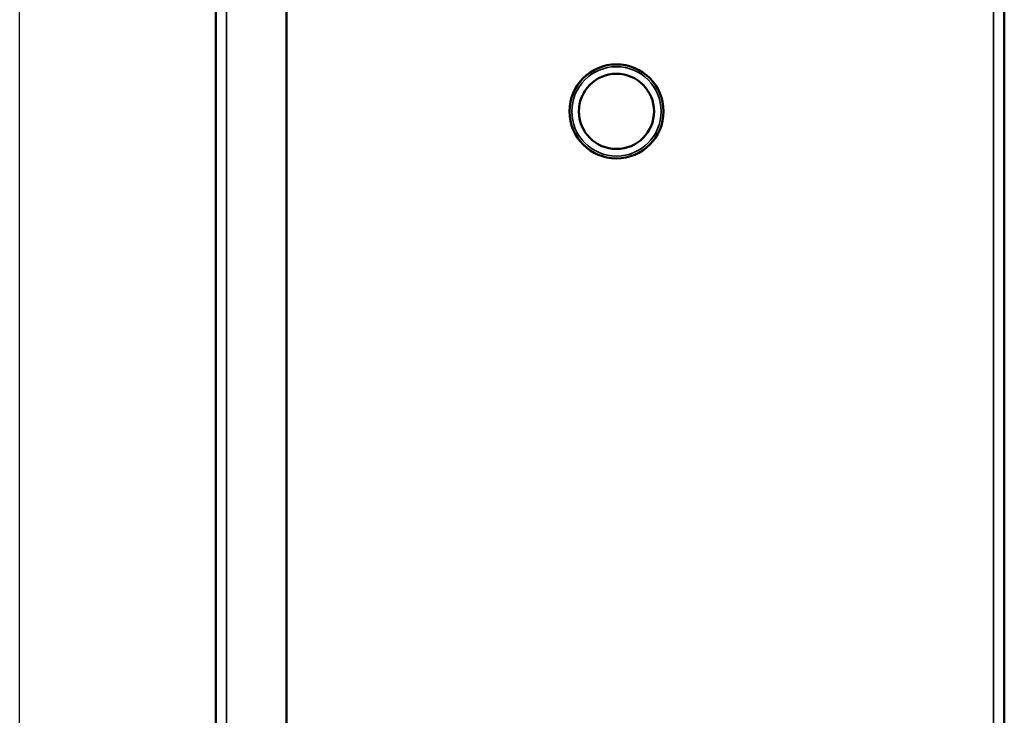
# Model space of a CAD drawing. Header units: inches. Extents: x 0 to 136, y 2 to 86.
# Tile 46 of 74: x 66 to 76, y 62 to 70. Entities that reach past the tile are written whole.
import ezdxf

# ---------------------------------------------------------------- set-up
doc = ezdxf.new("R2010")
doc.units = ezdxf.units.IN
doc.header["$LTSCALE"] = 4
doc.header["$MEASUREMENT"] = 0
for name, color, linetype, lineweight in [('Dimension (ANSI)', 7, 'Continuous', 25), ('Visible (ANSI)', 7, 'Continuous', 50), ('Visible Narrow (ANSI)', 7, 'Continuous', 35)]:
    doc.layers.add(name, color=color, linetype=linetype, lineweight=lineweight)
doc.styles.add('Dimension Text', font='tahoma.ttf')
doc.dimstyles.new('Dual Dimension', dxfattribs={"dimscale": 4, "dimtxt": 0.12, "dimasz": 0.098425, "dimexe": 0.125, "dimexo": 0.0625, "dimgap": 0.031496, "dimtad": 0, "dimtih": 1, "dimtoh": 1, "dimrnd": 1e-08, "dimzin": 4, "dimdsep": 46, "dimtxsty": 'Dimension Text', "dimcen": 0.09, "dimdle": 0.393701, "dimclrd": 256, "dimclre": 256, "dimclrt": 256, "dimadec": 0, "dimazin": 1, "dimtfac": 1, "dimtofl": 0, "dimtmove": 0, "dimatfit": 3, "dimfxl": 1, "dimtolj": 1, "dimtzin": 4, "dimlwd": -1, "dimlwe": -1, "dimarcsym": 0})

# ---------------------------------------------------------------- blocks, each defined once
blk = doc.blocks.new('*D16')
at = {"layer": 'Defpoints', "color": 0, "transparency": 16777216}
for p in [(65.569, 81.282), (76.042, 76.728), (65.569, 52.708)]:
    blk.add_point(p, dxfattribs=at)
at = {"layer": 'Dimension (ANSI)', "transparency": 16777216}
for p, q in [((65.569, 52.958), (65.569, 81.782)), ((76.042, 76.978), (76.042, 81.782)), ((65.963, 81.282), (68.572, 81.282)), ((75.648, 81.282), (73.039, 81.282))]:
    blk.add_line(p, q, dxfattribs=at)
for points in [[(65.963, 81.348), (65.963, 81.217), (65.569, 81.282)], [(75.648, 81.348), (75.648, 81.217), (76.042, 81.282)]]:
    blk.add_solid(points, dxfattribs=at)
at = {"layer": 'Dimension (ANSI)', "transparency": 16777216, "insert": (70.806, 81.282), "char_height": 0.48, "attachment_point": 5, "style": 'Dimension Text'}
blk.add_mtext('\\A1;{\\H3.0x;(}\\S10.47^ 266.0 mm;{\\H3.0x;)}', dxfattribs=at)

msp = doc.modelspace()

# ---------------------------------------------------------------- linework, layer by layer
at = {"layer": 'Visible (ANSI)'}
for p, q in [((68.4057, 28.5404), (68.4057, 76.7903)), ((67.6557, 28.5797), (67.6557, 76.7509)), ((76.0417, 76.7278), (76.0417, 28.7278))]:
    msp.add_line(p, q, dxfattribs=at)
for radius in [0.5, 0.4]:
    msp.add_circle((71.9167, 68.7278), radius, dxfattribs=at)
at = {"layer": 'Visible Narrow (ANSI)'}
for p, q in [((67.7691, 76.7903), (67.7691, 28.5404)), ((75.9283, 28.7278), (75.9283, 76.7278))]:
    msp.add_line(p, q, dxfattribs=at)
msp.add_circle((71.9167, 68.7278), 0.475, dxfattribs=at)

# ---------------------------------------------------------------- dimensions: what is measured, and where the dimension line sits
at = {"layer": 'Dimension (ANSI)'}
dim = msp.add_linear_dim(base=(65.5695, 81.2822), p1=(76.0417, 76.7278), p2=(65.5695, 52.7082), angle=180, text='{\\H3.0x;(}\\S<>^ 266.0 mm;{\\H3.0x;)}', dimstyle='Dual Dimension', override={"dimgap": 0.031496, "dimtih": 0, "dimtoh": 0, "dimdec": 2, "dimpost": '\\X', "dimtol": 0, "dimlim": 0, "dimtp": 0, "dimtm": 0, "dimtdec": 2, "dimatfit": 1}, dxfattribs=at)
dim.commit()
dim.dimension.update_dxf_attribs({"geometry": '*D16', "text_midpoint": (70.8056, 81.2822), "dimtype": 160})

doc.saveas('drawing.dxf')
